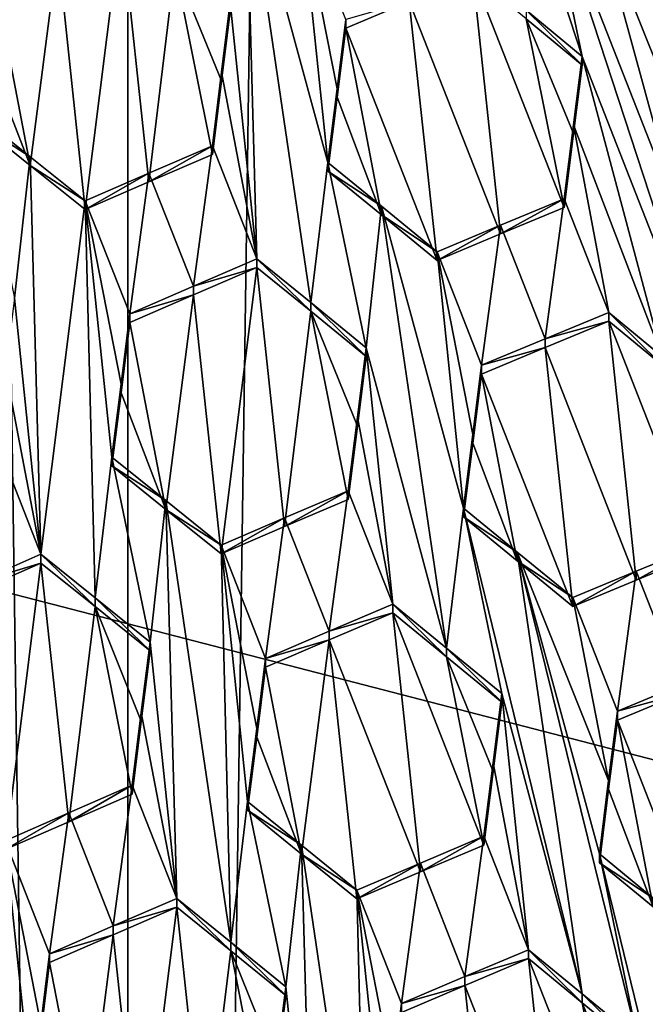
# Model space of a CAD drawing. Header units: metres. Extents: x -28 to 28, y -243 to 28.
# Tile 63 of 147: x -0.2 to 0.98, y -226.04 to -224.19. Entities that reach past the tile are written whole.
import ezdxf

# ---------------------------------------------------------------- set-up
doc = ezdxf.new("R2010")
doc.units = ezdxf.units.M
doc.layers.add('solid_10661043', color=7, linetype='CONTINUOUS')

msp = doc.modelspace()

# ---------------------------------------------------------------- linework, layer by layer
at = {"layer": 'solid_10661043'}
for points in [[(-6.468189, -240.147827, 149.682373), (0, -240.141998, 149.723801), (-2.982479, -33.177227, 120.627815)], [(0, -240.141998, 149.723801), (-0.000043, -33.363544, 120.662979), (-2.982479, -33.177227, 120.627815)], [(0, -240.141998, 149.723801), (2.982663, -33.177189, 120.627808), (-0.000043, -33.363544, 120.662979)], [(0, -240.141998, 149.723801), (6.468189, -240.147827, 149.682373), (2.982663, -33.177189, 120.627808)], [(-3.305357, -235.757614, 145.381073), (-4.885979, -33.363503, 116.919937), (0.002991, -33.878384, 117.022713)], [(3.305357, -235.757614, 145.381073), (0.002991, -33.878384, 117.022713), (4.892302, -33.362179, 116.91967)], [(0, -235.869141, 145.41066), (-3.305357, -235.757614, 145.381073), (0.002991, -33.878384, 117.022713)], [(3.305357, -235.757614, 145.381073), (0, -235.869141, 145.41066), (0.002991, -33.878384, 117.022713)], [(-5.242968, -219.076813, 116.413437), (8.043475, -227.407623, 118.645668), (-8.043475, -223.244019, 117.530037)], [(-5.242968, -219.076813, 116.413437), (7.775297, -222.446243, 117.316269), (8.043475, -227.407623, 118.645668)], [(-8.043475, -223.244019, 117.530037), (8.043475, -227.407623, 118.645668), (5.242968, -231.574844, 119.762268)], [(-8.043475, -223.244019, 117.530037), (5.242968, -231.574844, 119.762268), (-7.775297, -228.205399, 118.859436)], [(0.857752, -224.254501, 133.322189), (0.785561, -223.904602, 133.342606), (0.529163, -223.250702, 133.391373)], [(0.857752, -224.254501, 133.322189), (0.529163, -223.250702, 133.391373), (0.751918, -224.167084, 133.334671)], [(0.193484, -224.152817, 133.363785), (0.243763, -224.636917, 133.337677), (0.222451, -223.885239, 133.376892)], [(0.222451, -223.885239, 133.376892), (0.37769, -224.454803, 133.342941), (0.327412, -223.970688, 133.369141)], [(0.222451, -223.885239, 133.376892), (0.345238, -224.719406, 133.330673), (0.37769, -224.454803, 133.342941)], [(0.222451, -223.885239, 133.376892), (0.243763, -224.636917, 133.337677), (0.345238, -224.719406, 133.330673)], [(0.857752, -224.254501, 133.322189), (1.11415, -224.908493, 133.273087), (0.785561, -223.904602, 133.342606)], [(1.041959, -224.55864, 133.29332), (0.785561, -223.904602, 133.342606), (1.11415, -224.908493, 133.273087)], [(0.885397, -223.987289, 133.329987), (0.785561, -223.904602, 133.342606), (1.041959, -224.55864, 133.29332)], [(0.327412, -223.970688, 133.369141), (0.37769, -224.454803, 133.342941), (0.395199, -224.315445, 133.349228)], [(0.327412, -223.970688, 133.369141), (0.395199, -224.315445, 133.349228), (0.411602, -224.184906, 133.355011)], [(-0.13228, -224.054794, 133.309998), (-0.080458, -224.54361, 133.284714), (-0.012635, -224.002487, 133.313766)], [(-0.012635, -224.002487, 133.313766), (-0.080458, -224.54361, 133.284714), (0.039723, -224.491272, 133.287735)], [(0.088892, -224.084412, 133.308975), (-0.012635, -224.002487, 133.313766), (0.039723, -224.491272, 133.287735)], [(0.885397, -223.987289, 133.329987), (1.059481, -224.419937, 133.296707), (0.99168, -224.075485, 133.315948)], [(0.885397, -223.987289, 133.329987), (1.041959, -224.55864, 133.29332), (1.059481, -224.419937, 133.296707)], [(-0.184373, -224.460251, 133.287766), (-0.13228, -224.054794, 133.309998), (-0.252666, -224.107864, 133.304596)], [(-0.184373, -224.460251, 133.287766), (-0.080458, -224.54361, 133.284714), (-0.13228, -224.054794, 133.309998)], [(0.088892, -224.084412, 133.308975), (0.039723, -224.491272, 133.287735), (0.159573, -224.439453, 133.289276)], [(0.17698, -224.30069, 133.296295), (0.088892, -224.084412, 133.308975), (0.159573, -224.439453, 133.289276)], [(0.17698, -224.30069, 133.296295), (0.193484, -224.169144, 133.302872), (0.088892, -224.084412, 133.308975)], [(-0.269476, -224.24205, 133.297165), (-0.184373, -224.460251, 133.287766), (-0.252666, -224.107864, 133.304596)], [(0.531507, -224.150803, 133.29039), (0.703731, -224.589615, 133.258987), (0.651633, -224.100739, 133.284943)], [(0.651633, -224.100739, 133.284943), (0.703731, -224.589615, 133.258987), (0.823841, -224.539841, 133.252533)], [(0.751917, -224.183426, 133.273682), (0.651633, -224.100739, 133.284943), (0.823841, -224.539841, 133.252533)], [(0.531507, -224.150803, 133.29039), (0.411602, -224.201233, 133.294052), (0.58381, -224.63974, 133.26387)], [(0.411602, -224.184906, 133.355011), (0.411602, -224.201233, 133.294052), (0.531507, -224.150803, 133.29039)], [(0.531507, -224.150803, 133.29039), (0.58381, -224.63974, 133.26387), (0.703731, -224.589615, 133.258987)], [(0.17698, -224.30069, 133.296295), (0.176989, -224.284271, 133.357315), (0.193484, -224.152817, 133.363785)], [(0.17698, -224.30069, 133.296295), (0.193484, -224.152817, 133.363785), (0.193484, -224.169144, 133.302872)], [(0.193484, -224.152817, 133.363785), (0.176989, -224.284271, 133.357315), (0.243763, -224.636917, 133.337677)], [(0.751918, -224.167084, 133.334671), (0.751917, -224.183426, 133.273682), (0.857752, -224.270874, 133.261108)], [(0.857752, -224.254501, 133.322189), (0.751918, -224.167084, 133.334671), (0.857752, -224.270874, 133.261108)], [(0.411602, -224.184906, 133.355011), (0.395199, -224.315445, 133.349228), (0.411602, -224.201233, 133.294052)], [(0.841432, -224.400284, 133.257111), (0.751917, -224.183426, 133.273682), (0.823841, -224.539841, 133.252533)], [(0.841432, -224.400284, 133.257111), (0.857752, -224.270874, 133.261108), (0.751917, -224.183426, 133.273682)], [(0.395199, -224.315445, 133.349228), (0.395209, -224.331726, 133.288177), (0.411602, -224.201233, 133.294052)], [(0.411602, -224.201233, 133.294052), (0.395209, -224.331726, 133.288177), (0.478887, -224.553833, 133.273392)], [(0.411602, -224.201233, 133.294052), (0.478887, -224.553833, 133.273392), (0.58381, -224.63974, 133.26387)], [(-0.269476, -224.24205, 133.297165), (-0.286578, -224.378571, 133.289597), (-0.184373, -224.460251, 133.287766)], [(0.857752, -224.254501, 133.322189), (0.857752, -224.270874, 133.261108), (0.841432, -224.400284, 133.257111)], [(0.841432, -224.383896, 133.318268), (0.857752, -224.254501, 133.322189), (0.841432, -224.400284, 133.257111)], [(0.841432, -224.383896, 133.318268), (1.008713, -224.821259, 133.286072), (0.857752, -224.254501, 133.322189)], [(1.008713, -224.821259, 133.286072), (1.11415, -224.908493, 133.273087), (0.857752, -224.254501, 133.322189)], [(0.176989, -224.284271, 133.357315), (0.159573, -224.42308, 133.350403), (0.243763, -224.636917, 133.337677)], [(0.176989, -224.284271, 133.357315), (0.159573, -224.439453, 133.289276), (0.159573, -224.42308, 133.350403)], [(0.17698, -224.30069, 133.296295), (0.159573, -224.439453, 133.289276), (0.176989, -224.284271, 133.357315)], [(0.395199, -224.315445, 133.349228), (0.37769, -224.454803, 133.342941), (0.395209, -224.331726, 133.288177)], [(0.395209, -224.331726, 133.288177), (0.37769, -224.471191, 133.281784), (0.478887, -224.553833, 133.273392)], [(0.37769, -224.454803, 133.342941), (0.37769, -224.471191, 133.281784), (0.395209, -224.331726, 133.288177)], [(-0.184372, -224.443863, 133.348892), (-0.286578, -224.362198, 133.350662), (-0.214386, -224.710968, 133.334473)], [(-0.286578, -224.378571, 133.289597), (-0.286578, -224.362198, 133.350662), (-0.184372, -224.443863, 133.348892)], [(-0.286578, -224.378571, 133.289597), (-0.184372, -224.443863, 133.348892), (-0.184373, -224.460251, 133.287766)], [(0.841432, -224.383896, 133.318268), (0.823841, -224.539841, 133.252533), (0.823841, -224.523422, 133.313797)], [(0.841432, -224.383896, 133.318268), (0.823841, -224.523422, 133.313797), (0.908031, -224.738083, 133.297958)], [(0.841432, -224.383896, 133.318268), (0.841432, -224.400284, 133.257111), (0.823841, -224.539841, 133.252533)], [(0.841432, -224.383896, 133.318268), (0.908031, -224.738083, 133.297958), (1.008713, -224.821259, 133.286072)], [(0.039723, -224.474884, 133.348877), (0.123825, -224.688507, 133.337051), (0.159573, -224.42308, 133.350403)], [(0.039723, -224.491272, 133.287735), (0.039723, -224.474884, 133.348877), (0.159573, -224.42308, 133.350403)], [(0.159573, -224.439453, 133.289276), (0.039723, -224.491272, 133.287735), (0.159573, -224.42308, 133.350403)], [(0.159573, -224.42308, 133.350403), (0.123825, -224.688507, 133.337051), (0.243763, -224.636917, 133.337677)], [(-0.184372, -224.443863, 133.348892), (-0.214386, -224.710968, 133.334473), (-0.164107, -225.19458, 133.31015)], [(-0.184373, -224.460251, 133.287766), (-0.184372, -224.443863, 133.348892), (-0.080458, -224.527222, 133.345901)], [(-0.184372, -224.443863, 133.348892), (-0.164107, -225.19458, 133.31015), (-0.080458, -224.527222, 133.345901)], [(-0.184373, -224.460251, 133.287766), (-0.080458, -224.527222, 133.345901), (-0.080458, -224.54361, 133.284714)], [(0.345238, -224.719406, 133.330673), (0.449882, -224.804688, 133.322617), (0.37769, -224.454803, 133.342941)], [(0.37769, -224.454803, 133.342941), (0.478889, -224.53743, 133.33461), (0.37769, -224.471191, 133.281784)], [(0.449882, -224.804688, 133.322617), (0.478889, -224.53743, 133.33461), (0.37769, -224.454803, 133.342941)], [(-0.080458, -224.527222, 133.345901), (0.003732, -224.740555, 133.335037), (0.039723, -224.474884, 133.348877)], [(-0.080458, -224.54361, 133.284714), (-0.080458, -224.527222, 133.345901), (0.039723, -224.474884, 133.348877)], [(0.039723, -224.491272, 133.287735), (-0.080458, -224.54361, 133.284714), (0.039723, -224.474884, 133.348877)], [(0.039723, -224.474884, 133.348877), (0.003732, -224.740555, 133.335037), (0.123825, -224.688507, 133.337051)], [(0.478889, -224.53743, 133.33461), (0.478887, -224.553833, 133.273392), (0.37769, -224.471191, 133.281784)], [(-0.164107, -225.19458, 133.31015), (-0.061925, -225.276657, 133.306793), (-0.080458, -224.527222, 133.345901)], [(-0.012926, -224.873413, 133.328064), (-0.080458, -224.527222, 133.345901), (-0.03018, -225.011032, 133.320831)], [(-0.061925, -225.276657, 133.306793), (-0.03018, -225.011032, 133.320831), (-0.080458, -224.527222, 133.345901)], [(-0.012926, -224.873413, 133.328064), (0.003732, -224.740555, 133.335037), (-0.080458, -224.527222, 133.345901)], [(0.449882, -224.804688, 133.322617), (0.601688, -225.371719, 133.287964), (0.478889, -224.53743, 133.33461)], [(0.478889, -224.53743, 133.33461), (0.58381, -224.623306, 133.325165), (0.478887, -224.553833, 133.273392)], [(0.478889, -224.53743, 133.33461), (0.634088, -225.107346, 133.29924), (0.58381, -224.623306, 133.325165)], [(0.601688, -225.371719, 133.287964), (0.634088, -225.107346, 133.29924), (0.478889, -224.53743, 133.33461)], [(0.703731, -224.589615, 133.258987), (0.70373, -224.573196, 133.320251), (0.823841, -224.523422, 133.313797)], [(0.787922, -224.78775, 133.304825), (0.823841, -224.523422, 133.313797), (0.70373, -224.573196, 133.320251)], [(0.823841, -224.539841, 133.252533), (0.703731, -224.589615, 133.258987), (0.823841, -224.523422, 133.313797)], [(0.787922, -224.78775, 133.304825), (0.908031, -224.738083, 133.297958), (0.823841, -224.523422, 133.313797)], [(0.478887, -224.553833, 133.273392), (0.58381, -224.623306, 133.325165), (0.58381, -224.63974, 133.26387)], [(0.58381, -224.63974, 133.26387), (0.58381, -224.623306, 133.325165), (0.70373, -224.573196, 133.320251)], [(0.668, -224.837738, 133.310226), (0.70373, -224.573196, 133.320251), (0.58381, -224.623306, 133.325165)], [(0.703731, -224.589615, 133.258987), (0.58381, -224.63974, 133.26387), (0.70373, -224.573196, 133.320251)], [(0.668, -224.837738, 133.310226), (0.787922, -224.78775, 133.304825), (0.70373, -224.573196, 133.320251)], [(0.651576, -224.968292, 133.304977), (0.58381, -224.623306, 133.325165), (0.634088, -225.107346, 133.29924)], [(0.651576, -224.968292, 133.304977), (0.668, -224.837738, 133.310226), (0.58381, -224.623306, 133.325165)], [(0.243763, -224.636917, 133.337677), (0.123825, -224.688507, 133.337051), (0.243763, -224.653336, 133.276398)], [(0.243763, -224.653336, 133.276398), (0.123825, -224.704941, 133.275757), (0.17594, -225.193954, 133.249222)], [(0.123825, -224.688507, 133.337051), (0.123825, -224.704941, 133.275757), (0.243763, -224.653336, 133.276398)], [(0.243763, -224.653336, 133.276398), (0.17594, -225.193954, 133.249222), (0.29597, -225.14238, 133.249603)], [(0.243763, -224.636917, 133.337677), (0.243763, -224.653336, 133.276398), (0.345237, -224.73584, 133.269333)], [(0.345238, -224.719406, 133.330673), (0.243763, -224.636917, 133.337677), (0.345237, -224.73584, 133.269333)], [(0.345237, -224.73584, 133.269333), (0.243763, -224.653336, 133.276398), (0.29597, -225.14238, 133.249603)], [(0.123825, -224.688507, 133.337051), (0.003732, -224.740555, 133.335037), (0.123825, -224.704941, 133.275757)], [(0.123825, -224.704941, 133.275757), (0.003732, -224.756989, 133.273697), (0.071847, -225.109787, 133.254745)], [(0.003732, -224.740555, 133.335037), (0.003732, -224.756989, 133.273697), (0.123825, -224.704941, 133.275757)], [(0.123825, -224.704941, 133.275757), (0.071847, -225.109787, 133.254745), (0.17594, -225.193954, 133.249222)], [(-0.164107, -225.19458, 133.31015), (-0.214386, -224.710968, 133.334473), (-0.231155, -224.844788, 133.327209)], [(0.345238, -224.719406, 133.330673), (0.345237, -224.73584, 133.269333), (0.449882, -224.821136, 133.2612)], [(0.345238, -224.719406, 133.330673), (0.449882, -224.821136, 133.2612), (0.449882, -224.804688, 133.322617)], [(-0.012926, -224.873413, 133.328064), (0.003732, -224.756989, 133.273697), (0.003732, -224.740555, 133.335037)], [(0.345237, -224.73584, 133.269333), (0.29597, -225.14238, 133.249603), (0.415971, -225.091156, 133.248718)], [(0.345237, -224.73584, 133.269333), (0.433397, -224.952393, 133.255173), (0.449882, -224.821136, 133.2612)], [(0.345237, -224.73584, 133.269333), (0.415971, -225.091156, 133.248718), (0.433397, -224.952393, 133.255173)], [(0.908031, -224.754547, 133.236542), (0.908031, -224.738083, 133.297958), (0.787922, -224.78775, 133.304825)], [(1.008713, -224.837738, 133.224564), (1.008713, -224.821259, 133.286072), (0.908031, -224.738083, 133.297958)], [(1.008713, -224.837738, 133.224564), (0.908031, -224.738083, 133.297958), (0.908031, -224.754547, 133.236542)], [(-0.012926, -224.873413, 133.328064), (-0.01292, -224.889832, 133.266632), (0.003732, -224.756989, 133.273697)], [(0.003732, -224.756989, 133.273697), (-0.01292, -224.889832, 133.266632), (0.071847, -225.109787, 133.254745)], [(0.787922, -224.804214, 133.243393), (0.908031, -224.754547, 133.236542), (0.787922, -224.78775, 133.304825)], [(0.960145, -225.243256, 133.211151), (0.908031, -224.754547, 133.236542), (0.787922, -224.804214, 133.243393)], [(0.960145, -225.243256, 133.211151), (1.080239, -225.193787, 133.203629), (0.908031, -224.754547, 133.236542)], [(1.008713, -224.837738, 133.224564), (0.908031, -224.754547, 133.236542), (1.080239, -225.193787, 133.203629)], [(0.787922, -224.804214, 133.243393), (0.787922, -224.78775, 133.304825), (0.668, -224.837738, 133.310226)], [(0.449882, -224.804688, 133.322617), (0.449882, -224.821136, 133.2612), (0.433397, -224.952393, 133.255173)], [(0.449882, -224.804688, 133.322617), (0.433397, -224.952393, 133.255173), (0.433404, -224.935852, 133.316681)], [(0.449882, -224.804688, 133.322617), (0.433404, -224.935852, 133.316681), (0.500161, -225.288803, 133.296417)], [(0.449882, -224.804688, 133.322617), (0.500161, -225.288803, 133.296417), (0.601688, -225.371719, 133.287964)], [(0.668, -224.854202, 133.248764), (0.840208, -225.29303, 133.217361), (0.787922, -224.804214, 133.243393)], [(0.668, -224.854202, 133.248764), (0.787922, -224.804214, 133.243393), (0.668, -224.837738, 133.310226)], [(0.960145, -225.243256, 133.211151), (0.787922, -224.804214, 133.243393), (0.840208, -225.29303, 133.217361)], [(0.668, -224.854202, 133.248764), (0.668, -224.837738, 133.310226), (0.651576, -224.968292, 133.304977)], [(-0.164107, -225.19458, 133.31015), (-0.231155, -224.844788, 133.327209), (-0.248298, -224.981583, 133.319763)], [(0.651583, -224.984726, 133.243423), (0.668, -224.854202, 133.248764), (0.651576, -224.968292, 133.304977)], [(0.651583, -224.984726, 133.243423), (0.735406, -225.20694, 133.227951), (0.668, -224.854202, 133.248764)], [(0.668, -224.854202, 133.248764), (0.735406, -225.20694, 133.227951), (0.840208, -225.29303, 133.217361)], [(-0.012926, -224.873413, 133.328064), (-0.03018, -225.011032, 133.320831), (-0.01292, -224.889832, 133.266632)], [(-0.01292, -224.889832, 133.266632), (-0.03018, -225.011032, 133.320831), (-0.03018, -225.027512, 133.259293)], [(-0.01292, -224.889832, 133.266632), (-0.03018, -225.027512, 133.259293), (0.071847, -225.109787, 133.254745)], [(0.433404, -224.935852, 133.316681), (0.433397, -224.952393, 133.255173), (0.415971, -225.091156, 133.248718)], [(0.433404, -224.935852, 133.316681), (0.415971, -225.091156, 133.248718), (0.415971, -225.074661, 133.310318)], [(0.433404, -224.935852, 133.316681), (0.415971, -225.074661, 133.310318), (0.500161, -225.288803, 133.296417)], [(0.651583, -224.984726, 133.243423), (0.651576, -224.968292, 133.304977), (0.634088, -225.107346, 133.29924)], [(-0.283789, -225.247223, 133.305267), (-0.164107, -225.19458, 133.31015), (-0.248298, -224.981583, 133.319763)], [(0.651583, -224.984726, 133.243423), (0.634088, -225.107346, 133.29924), (0.634088, -225.123871, 133.237595)], [(0.651583, -224.984726, 133.243423), (0.634088, -225.123871, 133.237595), (0.735406, -225.20694, 133.227951)], [(-0.061925, -225.276657, 133.306793), (0.042012, -225.360382, 133.30249), (-0.03018, -225.011032, 133.320831)], [(-0.03018, -225.027512, 133.259293), (-0.03018, -225.011032, 133.320831), (0.071848, -225.093277, 133.316345)], [(0.042012, -225.360382, 133.30249), (0.071848, -225.093277, 133.316345), (-0.03018, -225.011032, 133.320831)], [(0.071847, -225.109787, 133.254745), (-0.03018, -225.027512, 133.259293), (0.071848, -225.093277, 133.316345)], [(0.295969, -225.12587, 133.311234), (0.415971, -225.074661, 133.310318), (0.29597, -225.14238, 133.249603)], [(0.380127, -225.339859, 133.297989), (0.415971, -225.074661, 133.310318), (0.295969, -225.12587, 133.311234)], [(0.415971, -225.074661, 133.310318), (0.415971, -225.091156, 133.248718), (0.29597, -225.14238, 133.249603)], [(0.380127, -225.339859, 133.297989), (0.500161, -225.288803, 133.296417), (0.415971, -225.074661, 133.310318)], [(0.092291, -225.84433, 133.276901), (0.071848, -225.093277, 133.316345), (0.042012, -225.360382, 133.30249)], [(0.071847, -225.109787, 133.254745), (0.071848, -225.093277, 133.316345), (0.17594, -225.177429, 133.310883)], [(0.194389, -225.926865, 133.271576), (0.17594, -225.177429, 133.310883), (0.071848, -225.093277, 133.316345)], [(0.194389, -225.926865, 133.271576), (0.071848, -225.093277, 133.316345), (0.092291, -225.84433, 133.276901)], [(0.17594, -225.193954, 133.249222), (0.071847, -225.109787, 133.254745), (0.17594, -225.177429, 133.310883)], [(0.70628, -225.457321, 133.278595), (0.634088, -225.107346, 133.29924), (0.601688, -225.371719, 133.287964)], [(0.634088, -225.123871, 133.237595), (0.634088, -225.107346, 133.29924), (0.735407, -225.190399, 133.289673)], [(0.858172, -226.024628, 133.243164), (0.735407, -225.190399, 133.289673), (0.634088, -225.107346, 133.29924)], [(0.858172, -226.024628, 133.243164), (0.634088, -225.107346, 133.29924), (0.70628, -225.457321, 133.278595)], [(0.295969, -225.12587, 133.311234), (0.17594, -225.193954, 133.249222), (0.17594, -225.177429, 133.310883)], [(0.26013, -225.39122, 133.298325), (0.295969, -225.12587, 133.311234), (0.17594, -225.177429, 133.310883)], [(0.295969, -225.12587, 133.311234), (0.29597, -225.14238, 133.249603), (0.17594, -225.193954, 133.249222)], [(0.26013, -225.39122, 133.298325), (0.380127, -225.339859, 133.297989), (0.295969, -225.12587, 133.311234)], [(0.735406, -225.20694, 133.227951), (0.634088, -225.123871, 133.237595), (0.735407, -225.190399, 133.289673)], [(0.226218, -225.661484, 133.284912), (0.17594, -225.177429, 133.310883), (0.194389, -225.926865, 133.271576)], [(0.243524, -225.52356, 133.291779), (0.17594, -225.177429, 133.310883), (0.226218, -225.661484, 133.284912)], [(0.243524, -225.52356, 133.291779), (0.26013, -225.39122, 133.298325), (0.17594, -225.177429, 133.310883)], [(0.735406, -225.20694, 133.227951), (0.735407, -225.190399, 133.289673), (0.840208, -225.276474, 133.27916)], [(0.858172, -226.024628, 133.243164), (0.962678, -226.110397, 133.23291), (0.735407, -225.190399, 133.289673)], [(0.890486, -225.760406, 133.253647), (0.735407, -225.190399, 133.289673), (0.962678, -226.110397, 133.23291)], [(0.907933, -225.621796, 133.258926), (0.840208, -225.276474, 133.27916), (0.735407, -225.190399, 133.289673)], [(0.907933, -225.621796, 133.258926), (0.735407, -225.190399, 133.289673), (0.890486, -225.760406, 133.253647)], [(0.960145, -225.243256, 133.211151), (1.080239, -225.177231, 133.265381), (1.080239, -225.193787, 133.203629)], [(0.960145, -225.226715, 133.272934), (1.044339, -225.441345, 133.257202), (1.080239, -225.177231, 133.265381)], [(0.960145, -225.243256, 133.211151), (0.960145, -225.226715, 133.272934), (1.080239, -225.177231, 133.265381)], [(-0.164107, -225.211105, 133.248489), (-0.164107, -225.19458, 133.31015), (-0.283789, -225.247223, 133.305267)], [(-0.283789, -225.263748, 133.243561), (-0.231931, -225.75238, 133.218903), (-0.164107, -225.211105, 133.248489)], [(-0.283789, -225.263748, 133.243561), (-0.164107, -225.211105, 133.248489), (-0.283789, -225.247223, 133.305267)], [(-0.164107, -225.211105, 133.248489), (-0.231931, -225.75238, 133.218903), (-0.111714, -225.699677, 133.223175)], [(-0.061926, -225.293198, 133.245071), (-0.061925, -225.276657, 133.306793), (-0.164107, -225.19458, 133.31015)], [(-0.061926, -225.293198, 133.245071), (-0.164107, -225.19458, 133.31015), (-0.164107, -225.211105, 133.248489)], [(-0.061926, -225.293198, 133.245071), (-0.164107, -225.211105, 133.248489), (-0.111714, -225.699677, 133.223175)], [(0.840208, -225.29303, 133.217361), (0.735406, -225.20694, 133.227951), (0.840208, -225.276474, 133.27916)], [(0.960145, -225.226715, 133.272934), (0.840208, -225.29303, 133.217361), (0.840208, -225.276474, 133.27916)], [(0.960145, -225.226715, 133.272934), (0.840208, -225.276474, 133.27916), (0.924398, -225.491013, 133.263763)], [(0.960145, -225.243256, 133.211151), (0.840208, -225.29303, 133.217361), (0.960145, -225.226715, 133.272934)], [(0.960145, -225.226715, 133.272934), (0.924398, -225.491013, 133.263763), (1.044339, -225.441345, 133.257202)], [(-0.061926, -225.293198, 133.245071), (0.042012, -225.376938, 133.240707), (-0.061925, -225.276657, 133.306793)], [(-0.061925, -225.276657, 133.306793), (0.042012, -225.376938, 133.240707), (0.042012, -225.360382, 133.30249)], [(0.907933, -225.621796, 133.258926), (0.924398, -225.491013, 133.263763), (0.840208, -225.276474, 133.27916)], [(-0.061926, -225.293198, 133.245071), (-0.111714, -225.699677, 133.223175), (0.0081, -225.64743, 133.226395)], [(-0.061926, -225.293198, 133.245071), (0.0081, -225.64743, 133.226395), (0.025336, -225.509949, 133.233688)], [(-0.061926, -225.293198, 133.245071), (0.025336, -225.509949, 133.233688), (0.042012, -225.376938, 133.240707)], [(0.380127, -225.339859, 133.297989), (0.500161, -225.305344, 133.234665), (0.500161, -225.288803, 133.296417)], [(0.601687, -225.38829, 133.226135), (0.601688, -225.371719, 133.287964), (0.500161, -225.288803, 133.296417)], [(0.500161, -225.305344, 133.234665), (0.601687, -225.38829, 133.226135), (0.500161, -225.288803, 133.296417)], [(0.380127, -225.356415, 133.236206), (0.552317, -225.794434, 133.207809), (0.500161, -225.305344, 133.234665)], [(0.380127, -225.339859, 133.297989), (0.380127, -225.356415, 133.236206), (0.500161, -225.305344, 133.234665)], [(0.500161, -225.305344, 133.234665), (0.552317, -225.794434, 133.207809), (0.672368, -225.743668, 133.205154)], [(0.500161, -225.305344, 133.234665), (0.672368, -225.743668, 133.205154), (0.601687, -225.38829, 133.226135)], [(0.26013, -225.39122, 133.298325), (0.380127, -225.356415, 133.236206), (0.380127, -225.339859, 133.297989)], [(0.380127, -225.356415, 133.236206), (0.26013, -225.407791, 133.236511), (0.328182, -225.760803, 133.216537)], [(0.26013, -225.39122, 133.298325), (0.26013, -225.407791, 133.236511), (0.380127, -225.356415, 133.236206)], [(0.380127, -225.356415, 133.236206), (0.328182, -225.760803, 133.216537), (0.432337, -225.845474, 133.209335)], [(0.380127, -225.356415, 133.236206), (0.432337, -225.845474, 133.209335), (0.552317, -225.794434, 133.207809)], [(0.025336, -225.509949, 133.233688), (0.02534, -225.493332, 133.295563), (0.042012, -225.360382, 133.30249)], [(0.042012, -225.376938, 133.240707), (0.025336, -225.509949, 133.233688), (0.042012, -225.360382, 133.30249)], [(0.092291, -225.84433, 133.276901), (0.042012, -225.360382, 133.30249), (0.02534, -225.493332, 133.295563)], [(0.601687, -225.38829, 133.226135), (0.70628, -225.473907, 133.216705), (0.601688, -225.371719, 133.287964)], [(0.70628, -225.473907, 133.216705), (0.70628, -225.457321, 133.278595), (0.601688, -225.371719, 133.287964)], [(0.243524, -225.52356, 133.291779), (0.26013, -225.407791, 133.236511), (0.26013, -225.39122, 133.298325)], [(0.689785, -225.605103, 133.211136), (0.601687, -225.38829, 133.226135), (0.672368, -225.743668, 133.205154)], [(0.689785, -225.605103, 133.211136), (0.70628, -225.473907, 133.216705), (0.601687, -225.38829, 133.226135)], [(0.243524, -225.52356, 133.291779), (0.243529, -225.540115, 133.229874), (0.26013, -225.407791, 133.236511)], [(0.26013, -225.407791, 133.236511), (0.243529, -225.540115, 133.229874), (0.328182, -225.760803, 133.216537)], [(1.044339, -225.457947, 133.195267), (1.044339, -225.441345, 133.257202), (0.924398, -225.491013, 133.263763)], [(0.689785, -225.605103, 133.211136), (0.70628, -225.457321, 133.278595), (0.70628, -225.473907, 133.216705)], [(0.689785, -225.605103, 133.211136), (0.689791, -225.588455, 133.273132), (0.70628, -225.457321, 133.278595)], [(0.689791, -225.588455, 133.273132), (0.756559, -225.94136, 133.252655), (0.70628, -225.457321, 133.278595)], [(0.858172, -226.024628, 133.243164), (0.70628, -225.457321, 133.278595), (0.756559, -225.94136, 133.252655)], [(1.044339, -225.457947, 133.195267), (0.924398, -225.491013, 133.263763), (0.924398, -225.507614, 133.201813)], [(1.044339, -225.457947, 133.195267), (0.924398, -225.507614, 133.201813), (1.096606, -225.94664, 133.169693)], [(0.0081, -225.64743, 133.226395), (0.0081, -225.630829, 133.288376), (0.02534, -225.493332, 133.295563)], [(0.092291, -225.84433, 133.276901), (0.02534, -225.493332, 133.295563), (0.0081, -225.630829, 133.288376)], [(0.025336, -225.509949, 133.233688), (0.0081, -225.64743, 133.226395), (0.02534, -225.493332, 133.295563)], [(0.924398, -225.507614, 133.201813), (0.924398, -225.491013, 133.263763), (0.907933, -225.621796, 133.258926)], [(0.907933, -225.638428, 133.196884), (0.924398, -225.507614, 133.201813), (0.907933, -225.621796, 133.258926)], [(0.907933, -225.638428, 133.196884), (0.991939, -225.860458, 133.181015), (0.924398, -225.507614, 133.201813)], [(0.924398, -225.507614, 133.201813), (0.991939, -225.860458, 133.181015), (1.096606, -225.94664, 133.169693)], [(0.243524, -225.52356, 133.291779), (0.226218, -225.661484, 133.284912), (0.243529, -225.540115, 133.229874)], [(0.243529, -225.540115, 133.229874), (0.226218, -225.678101, 133.222916), (0.328182, -225.760803, 133.216537)], [(0.226218, -225.661484, 133.284912), (0.226218, -225.678101, 133.222916), (0.243529, -225.540115, 133.229874)], [(0.689791, -225.588455, 133.273132), (0.672368, -225.743668, 133.205154), (0.672368, -225.727036, 133.267227)], [(0.689791, -225.588455, 133.273132), (0.672368, -225.727036, 133.267227), (0.756559, -225.94136, 133.252655)], [(0.689785, -225.605103, 133.211136), (0.672368, -225.743668, 133.205154), (0.689791, -225.588455, 133.273132)], [(-0.111715, -225.68306, 133.285187), (-0.02759, -225.896393, 133.274445), (0.0081, -225.630829, 133.288376)], [(-0.111714, -225.699677, 133.223175), (-0.111715, -225.68306, 133.285187), (0.0081, -225.630829, 133.288376)], [(-0.111714, -225.699677, 133.223175), (0.0081, -225.630829, 133.288376), (0.0081, -225.64743, 133.226395)], [(-0.02759, -225.896393, 133.274445), (0.092291, -225.84433, 133.276901), (0.0081, -225.630829, 133.288376)], [(0.907933, -225.638428, 133.196884), (0.907933, -225.621796, 133.258926), (0.890486, -225.760406, 133.253647)], [(0.907933, -225.638428, 133.196884), (0.890486, -225.760406, 133.253647), (0.890486, -225.777054, 133.191513)], [(0.907933, -225.638428, 133.196884), (0.890486, -225.777054, 133.191513), (0.991939, -225.860458, 133.181015)], [(0.226218, -225.661484, 133.284912), (0.194389, -225.926865, 133.271576), (0.29841, -226.011139, 133.265457)], [(0.328183, -225.744171, 133.27861), (0.226218, -225.678101, 133.222916), (0.226218, -225.661484, 133.284912)], [(0.328183, -225.744171, 133.27861), (0.226218, -225.661484, 133.284912), (0.29841, -226.011139, 133.265457)], [(-0.111715, -225.68306, 133.285187), (-0.231931, -225.75238, 133.218903), (-0.231931, -225.735748, 133.28096)], [(-0.111715, -225.68306, 133.285187), (-0.231931, -225.735748, 133.28096), (-0.14774, -225.948853, 133.270966)], [(-0.111714, -225.699677, 133.223175), (-0.231931, -225.75238, 133.218903), (-0.111715, -225.68306, 133.285187)], [(-0.111715, -225.68306, 133.285187), (-0.14774, -225.948853, 133.270966), (-0.02759, -225.896393, 133.274445)], [(0.328183, -225.744171, 133.27861), (0.328182, -225.760803, 133.216537), (0.226218, -225.678101, 133.222916)], [(0.552317, -225.794434, 133.207809), (0.552316, -225.777802, 133.269913), (0.672368, -225.727036, 133.267227)], [(0.636494, -225.992004, 133.255798), (0.672368, -225.727036, 133.267227), (0.552316, -225.777802, 133.269913)], [(0.672368, -225.743668, 133.205154), (0.552317, -225.794434, 133.207809), (0.672368, -225.727036, 133.267227)], [(0.636494, -225.992004, 133.255798), (0.756559, -225.94136, 133.252655), (0.672368, -225.727036, 133.267227)], [(-0.1645, -226.082565, 133.263809), (-0.231931, -225.735748, 133.28096), (-0.181652, -226.219406, 133.25647)], [(-0.213116, -226.485321, 133.242203), (-0.181652, -226.219406, 133.25647), (-0.231931, -225.735748, 133.28096)], [(-0.1645, -226.082565, 133.263809), (-0.14774, -225.948853, 133.270966), (-0.231931, -225.735748, 133.28096)], [(0.328183, -225.744171, 133.27861), (0.29841, -226.011139, 133.265457), (0.348689, -226.495224, 133.239365)], [(0.328183, -225.744171, 133.27861), (0.432337, -225.828827, 133.271469), (0.328182, -225.760803, 133.216537)], [(0.328183, -225.744171, 133.27861), (0.348689, -226.495224, 133.239365), (0.450762, -226.57811, 133.23262)], [(0.328183, -225.744171, 133.27861), (0.450762, -226.57811, 133.23262), (0.432337, -225.828827, 133.271469)], [(0.328182, -225.760803, 133.216537), (0.432337, -225.828827, 133.271469), (0.432337, -225.845474, 133.209335)], [(0.890486, -225.760406, 133.253647), (0.962678, -226.110397, 133.23291), (1.114664, -226.677887, 133.197067)], [(0.99194, -225.843796, 133.243225), (0.890486, -225.760406, 133.253647), (1.114664, -226.677887, 133.197067)], [(0.890486, -225.777054, 133.191513), (0.890486, -225.760406, 133.253647), (0.99194, -225.843796, 133.243225)], [(0.432337, -225.845474, 133.209335), (0.432337, -225.828827, 133.271469), (0.552316, -225.777802, 133.269913)], [(0.516528, -226.042892, 133.257874), (0.552316, -225.777802, 133.269913), (0.432337, -225.828827, 133.271469)], [(0.552317, -225.794434, 133.207809), (0.432337, -225.845474, 133.209335), (0.552316, -225.777802, 133.269913)], [(0.516528, -226.042892, 133.257874), (0.636494, -225.992004, 133.255798), (0.552316, -225.777802, 133.269913)], [(0.991939, -225.860458, 133.181015), (0.890486, -225.777054, 133.191513), (0.99194, -225.843796, 133.243225)], [(0.432337, -225.828827, 133.271469), (0.450762, -226.57811, 133.23262), (0.482616, -226.312943, 133.245255)], [(0.499937, -226.175003, 133.25174), (0.432337, -225.828827, 133.271469), (0.482616, -226.312943, 133.245255)], [(0.499937, -226.175003, 133.25174), (0.516528, -226.042892, 133.257874), (0.432337, -225.828827, 133.271469)], [(-0.02759, -225.896393, 133.274445), (0.092291, -225.860977, 133.214767), (0.092291, -225.84433, 133.276901)], [(-0.02759, -225.896393, 133.274445), (-0.027589, -225.913055, 133.212265), (0.092291, -225.860977, 133.214767)], [(0.092291, -225.860977, 133.214767), (-0.027589, -225.913055, 133.212265), (0.024467, -226.401947, 133.18631)], [(0.092291, -225.860977, 133.214767), (0.024467, -226.401947, 133.18631), (0.144558, -226.349884, 133.188431)], [(0.092291, -225.84433, 133.276901), (0.092291, -225.860977, 133.214767), (0.194388, -225.943527, 133.209381)], [(0.194389, -225.926865, 133.271576), (0.092291, -225.84433, 133.276901), (0.194388, -225.943527, 133.209381)], [(0.194388, -225.943527, 133.209381), (0.092291, -225.860977, 133.214767), (0.144558, -226.349884, 133.188431)], [(-0.14774, -225.948853, 133.270966), (-0.027589, -225.913055, 133.212265), (-0.02759, -225.896393, 133.274445)], [(-0.027589, -225.913055, 133.212265), (-0.14774, -225.965515, 133.208755), (-0.079272, -226.31839, 133.190567)], [(-0.14774, -225.948853, 133.270966), (-0.14774, -225.965515, 133.208755), (-0.027589, -225.913055, 133.212265)], [(-0.027589, -225.913055, 133.212265), (-0.079272, -226.31839, 133.190567), (0.024467, -226.401947, 133.18631)], [(0.194389, -225.926865, 133.271576), (0.194388, -225.943527, 133.209381), (0.29841, -226.027817, 133.203201)], [(0.194389, -225.926865, 133.271576), (0.29841, -226.027817, 133.203201), (0.29841, -226.011139, 133.265457)], [(-0.1645, -226.082565, 133.263809), (-0.14774, -225.965515, 133.208755), (-0.14774, -225.948853, 133.270966)], [(0.194388, -225.943527, 133.209381), (0.144558, -226.349884, 133.188431), (0.264498, -226.298126, 133.189606)], [(0.194388, -225.943527, 133.209381), (0.281772, -226.160446, 133.196548), (0.29841, -226.027817, 133.203201)], [(0.194388, -225.943527, 133.209381), (0.264498, -226.298126, 133.189606), (0.281772, -226.160446, 133.196548)], [(0.636494, -225.992004, 133.255798), (0.756559, -225.958038, 133.190399), (0.756559, -225.94136, 133.252655)], [(0.756559, -225.94136, 133.252655), (0.756559, -225.958038, 133.190399), (0.858172, -226.041321, 133.180862)], [(0.858172, -226.024628, 133.243164), (0.756559, -225.94136, 133.252655), (0.858172, -226.041321, 133.180862)], [(-0.1645, -226.082565, 133.263809), (-0.164498, -226.099243, 133.201508), (-0.14774, -225.965515, 133.208755)], [(-0.14774, -225.965515, 133.208755), (-0.164498, -226.099243, 133.201508), (-0.079272, -226.31839, 133.190567)], [(0.756559, -225.958038, 133.190399), (0.636494, -226.008698, 133.193527), (0.8087, -226.447098, 133.163712)], [(0.636494, -225.992004, 133.255798), (0.636494, -226.008698, 133.193527), (0.756559, -225.958038, 133.190399)], [(0.756559, -225.958038, 133.190399), (0.8087, -226.447098, 133.163712), (0.928766, -226.396667, 133.159744)], [(0.858172, -226.041321, 133.180862), (0.756559, -225.958038, 133.190399), (0.928766, -226.396667, 133.159744)], [(0.516528, -226.042892, 133.257874), (0.636494, -226.008698, 133.193527), (0.636494, -225.992004, 133.255798)], [(0.636494, -226.008698, 133.193527), (0.516528, -226.059586, 133.195587), (0.688735, -226.497742, 133.166702)], [(0.516528, -226.042892, 133.257874), (0.516528, -226.059586, 133.195587), (0.636494, -226.008698, 133.193527)], [(0.636494, -226.008698, 133.193527), (0.688735, -226.497742, 133.166702), (0.8087, -226.447098, 133.163712)], [(0.29841, -226.011139, 133.265457), (0.29841, -226.027817, 133.203201), (0.281772, -226.160446, 133.196548)], [(0.29841, -226.011139, 133.265457), (0.281772, -226.160446, 133.196548), (0.281776, -226.143707, 133.258896)], [(0.29841, -226.011139, 133.265457), (0.281776, -226.143707, 133.258896), (0.348689, -226.495224, 133.239365)], [(0.858172, -226.024628, 133.243164), (0.962678, -226.127106, 133.170517), (0.962678, -226.110397, 133.23291)], [(0.858172, -226.024628, 133.243164), (0.858172, -226.041321, 133.180862), (0.962678, -226.127106, 133.170517)], [(0.499937, -226.175003, 133.25174), (0.516528, -226.059586, 133.195587), (0.516528, -226.042892, 133.257874)], [(0.858172, -226.041321, 133.180862), (0.928766, -226.396667, 133.159744), (0.94616, -226.258392, 133.165329)], [(0.858172, -226.041321, 133.180862), (0.94616, -226.258392, 133.165329), (0.962678, -226.127106, 133.170517)]]:
    msp.add_3dface(points, dxfattribs=at)

doc.saveas('drawing.dxf')
